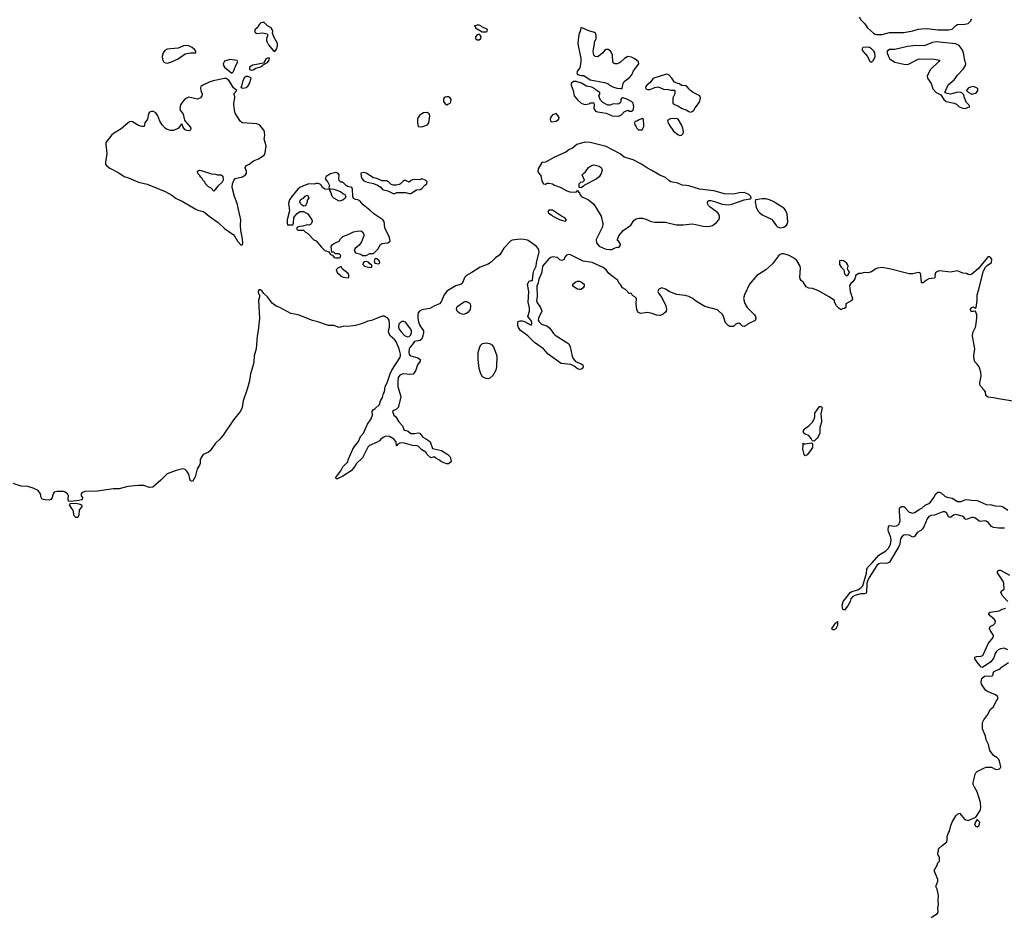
# Model space of a CAD drawing. Header units: inches. Extents: x 2380427 to 2580949, y 385907 to 546039.
# Tile 87 of 121: x 2522563 to 2533552, y 454668 to 464681. Entities that reach past the tile are written whole.
import ezdxf

# ---------------------------------------------------------------- set-up
doc = ezdxf.new("R2010")
doc.units = ezdxf.units.IN
doc.header["$MEASUREMENT"] = 0
for name, color, linetype in [('C5425', 7, 'Continuous'), ('C5426', 7, 'Continuous'), ('C5435', 7, 'Continuous'), ('C5436', 7, 'Continuous')]:
    doc.layers.add(name, color=color, linetype=linetype)

msp = doc.modelspace()

# ---------------------------------------------------------------- linework, layer by layer
at = {"layer": 'C5425', "color": 5, "elevation": 20}
for points in [[(2524796, 460000), (2524750, 459957), (2524687, 459873), (2524670, 459858), (2524612, 459830), (2524596, 459810), (2524584, 459790), (2524578, 459770), (2524577, 459730), (2524570, 459710), (2524545, 459670), (2524520, 459580), (2524490, 459530), (2524470, 459536), (2524460, 459560), (2524451, 459610), (2524430, 459645), (2524410, 459663), (2524390, 459669), (2524370, 459667), (2524310, 459651), (2524210, 459614), (2524137, 459543), (2524050, 459467), (2524010, 459463), (2523950, 459484), (2523890, 459486), (2523770, 459472), (2523672, 459448), (2523610, 459447), (2523430, 459421), (2523290, 459416), (2523270, 459410), (2523250, 459390), (2523250, 459370), (2523262, 459350), (2523261, 459330), (2523255, 459325), (2523223, 459317), (2523130, 459308), (2523108, 459310), (2523104, 459344), (2523108, 459370), (2523096, 459390), (2523071, 459411), (2523050, 459418), (2522981, 459419), (2522949, 459411), (2522935, 459390), (2522924, 459350), (2522911, 459329), (2522890, 459321), (2522850, 459324), (2522827, 459327), (2522810, 459337), (2522803, 459350), (2522796, 459390), (2522770, 459429), (2522714, 459454), (2522652, 459472), (2522578, 459478), (2522490, 459508)], [(2526594, 460000), (2526577, 459983), (2526552, 459968), (2526468, 459932), (2526448, 459912), (2526388, 459792), (2526323, 459730), (2526303, 459697), (2526263, 459650), (2526171, 459590), (2526110, 459559), (2526100, 459560), (2526089, 459570), (2526147, 459650), (2526168, 459692), (2526224, 459750), (2526229, 459770), (2526282, 459890), (2526300, 459920), (2526346, 459974), (2526355, 460000)], [(2527102, 460000), (2527126, 459986), (2527143, 459970), (2527170, 459898), (2527270, 459877), (2527342, 459830), (2527362, 459810), (2527370, 459794), (2527378, 459750), (2527350, 459725), (2527325, 459725), (2527270, 459749), (2527249, 459769), (2527206, 459790), (2527190, 459806), (2527150, 459795), (2527110, 459829), (2527097, 459857), (2527050, 459882), (2527010, 459922), (2526990, 459929), (2526946, 459930), (2526841, 459959), (2526804, 459956), (2526778, 459942), (2526774, 459930), (2526768, 459928), (2526766, 459970), (2526738, 460000)]]:
    msp.add_lwpolyline(points, dxfattribs=at)
msp.add_lwpolyline([(2523190, 459126), (2523170, 459148), (2523158, 459210), (2523140, 459230), (2523117, 459270), (2523130, 459283), (2523190, 459286), (2523222, 459282), (2523251, 459270), (2523255, 459250), (2523228, 459210), (2523223, 459157), (2523210, 459126)], close=True, dxfattribs=at)
at = {"layer": 'C5426', "color": 5, "elevation": 20}
for points in [[(2525270, 464651), (2525255, 464645), (2525239, 464630), (2525210, 464586), (2525191, 464570), (2525184, 464550), (2525196, 464536), (2525210, 464528), (2525274, 464534), (2525325, 464525), (2525331, 464510), (2525319, 464470), (2525318, 464450), (2525325, 464430), (2525340, 464400), (2525390, 464336), (2525410, 464326), (2525430, 464351), (2525441, 464390), (2525440, 464410), (2525433, 464430), (2525399, 464490), (2525386, 464530), (2525387, 464550), (2525381, 464570), (2525370, 464589), (2525330, 464614), (2525290, 464648)], [(2527670, 464621), (2527634, 464610), (2527645, 464605), (2527651, 464590), (2527726, 464546), (2527770, 464546), (2527782, 464550), (2527785, 464570), (2527721, 464601), (2527710, 464611), (2527690, 464621)], [(2528838, 464590), (2528825, 464590), (2528819, 464550), (2528808, 464530), (2528798, 464490), (2528793, 464410), (2528826, 464250), (2528826, 464210), (2528816, 464144), (2528787, 464110), (2528781, 464090), (2528787, 464070), (2528830, 464059), (2528860, 464060), (2528931, 464010), (2529090, 463982), (2529130, 463965), (2529145, 463950), (2529190, 463927), (2529230, 463916), (2529270, 463912), (2529286, 463914), (2529298, 463970), (2529308, 463990), (2529370, 464038), (2529394, 464066), (2529415, 464110), (2529473, 464187), (2529469, 464210), (2529430, 464244), (2529390, 464264), (2529350, 464269), (2529312, 464250), (2529270, 464208), (2529250, 464195), (2529230, 464189), (2529210, 464189), (2529195, 464195), (2529184, 464210), (2529178, 464290), (2529158, 464330), (2529130, 464348), (2529110, 464348), (2529090, 464338), (2529072, 464310), (2529030, 464278), (2529010, 464268), (2528986, 464270), (2528970, 464286), (2528962, 464330), (2528979, 464410), (2528979, 464430), (2528995, 464470), (2528995, 464505), (2528988, 464530), (2528979, 464539), (2528915, 464555)], [(2527690, 464519), (2527668, 464512), (2527651, 464490), (2527651, 464470), (2527670, 464455), (2527690, 464455), (2527709, 464470), (2527713, 464490), (2527702, 464510)], [(2524430, 464394), (2524391, 464390), (2524330, 464365), (2524210, 464351), (2524184, 464336), (2524164, 464310), (2524153, 464270), (2524156, 464236), (2524170, 464209), (2524190, 464198), (2524210, 464196), (2524250, 464209), (2524330, 464244), (2524410, 464302), (2524471, 464311), (2524527, 464313), (2524529, 464330), (2524514, 464350), (2524489, 464370), (2524450, 464390)], [(2524910, 464237), (2524850, 464217), (2524835, 464190), (2524837, 464170), (2524848, 464150), (2524930, 464086), (2524950, 464102), (2524970, 464162), (2524998, 464210), (2524990, 464226)], [(2525336, 464256), (2525321, 464250), (2525310, 464241), (2525283, 464197), (2525165, 464175), (2525127, 464153), (2525127, 464127), (2525150, 464118), (2525170, 464121), (2525199, 464141), (2525250, 464155), (2525270, 464165), (2525281, 464179), (2525330, 464204), (2525346, 464230), (2525352, 464252)], [(2524850, 464024), (2524722, 463998), (2524676, 463984), (2524608, 463952), (2524586, 463934), (2524580, 463920), (2524583, 463890), (2524600, 463850), (2524596, 463830), (2524580, 463810), (2524546, 463794), (2524450, 463816), (2524410, 463798), (2524383, 463770), (2524359, 463730), (2524350, 463690), (2524353, 463670), (2524387, 463627), (2524401, 463561), (2524408, 463548), (2524462, 463490), (2524473, 463470), (2524470, 463449), (2524450, 463441), (2524430, 463444), (2524410, 463453), (2524393, 463470), (2524382, 463490), (2524379, 463510), (2524370, 463519), (2524336, 463470), (2524305, 463455), (2524274, 463446), (2524250, 463445), (2524210, 463456), (2524187, 463470), (2524152, 463510), (2524126, 463550), (2524106, 463610), (2524082, 463642), (2524056, 463656), (2524030, 463658), (2524010, 463650), (2523999, 463630), (2523990, 463570), (2523959, 463530), (2523952, 463488), (2523931, 463489), (2523890, 463502), (2523820, 463540), (2523810, 463544), (2523790, 463540), (2523770, 463528), (2523697, 463463), (2523610, 463412), (2523590, 463395), (2523526, 463310), (2523523, 463290), (2523535, 463190), (2523519, 463090), (2523522, 463070), (2523534, 463050), (2523570, 463024), (2523670, 462974), (2523730, 462931), (2523778, 462918), (2523890, 462869), (2523986, 462846), (2524186, 462766), (2524262, 462722), (2524310, 462686), (2524376, 462656), (2524522, 462570), (2524550, 462557), (2524610, 462541), (2524631, 462531), (2524678, 462490), (2524778, 462418), (2524850, 462352), (2524945, 462285), (2524964, 462264), (2524992, 462210), (2525030, 462168), (2525049, 462171), (2525054, 462190), (2525050, 462238), (2525031, 462330), (2525028, 462390), (2525031, 462450), (2524991, 462630), (2524960, 462710), (2524935, 462810), (2524939, 462850), (2524953, 462887), (2524969, 462911), (2525050, 462928), (2525084, 462950), (2525094, 462970), (2525094, 462990), (2525081, 463030), (2525088, 463052), (2525125, 463070), (2525174, 463106), (2525230, 463128), (2525290, 463170), (2525304, 463196), (2525313, 463273), (2525292, 463350), (2525300, 463390), (2525295, 463430), (2525286, 463450), (2525243, 463503), (2525230, 463513), (2525210, 463518), (2525049, 463530), (2525027, 463547), (2524972, 463630), (2524964, 463650), (2524952, 463730), (2524952, 463750), (2524965, 463810), (2524964, 463824), (2524959, 463839), (2524949, 463850), (2524986, 463890), (2524950, 463922), (2524899, 463999), (2524879, 464019), (2524870, 464024)], [(2525110, 464049), (2525090, 464049), (2525068, 464032), (2525050, 463988), (2525039, 463941), (2525032, 463930), (2525041, 463921), (2525057, 463917), (2525090, 463925), (2525110, 463941), (2525129, 463970), (2525148, 464028), (2525138, 464038)], [(2528772, 463992), (2528743, 463990), (2528716, 463970), (2528717, 463950), (2528739, 463890), (2528751, 463830), (2528790, 463786), (2528830, 463751), (2528870, 463736), (2528918, 463742), (2528930, 463754), (2528970, 463752), (2528974, 463730), (2528972, 463690), (2528990, 463662), (2529010, 463652), (2529110, 463638), (2529174, 463610), (2529250, 463605), (2529280, 463620), (2529310, 463652), (2529350, 463672), (2529370, 463662), (2529390, 463662), (2529408, 463672), (2529419, 463710), (2529409, 463750), (2529390, 463769), (2529330, 463799), (2529290, 463809), (2529278, 463802), (2529271, 463790), (2529271, 463770), (2529265, 463755), (2529250, 463742), (2529230, 463738), (2529190, 463742), (2529150, 463728), (2529128, 463728), (2529070, 463758), (2529045, 463785), (2529028, 463830), (2529038, 463850), (2529038, 463870), (2528995, 463895), (2528981, 463910), (2528950, 463929), (2528890, 463941), (2528832, 463972)], [(2527350, 463822), (2527330, 463822), (2527310, 463815), (2527302, 463810), (2527292, 463790), (2527292, 463770), (2527310, 463742), (2527330, 463732), (2527350, 463742), (2527366, 463750), (2527376, 463764), (2527378, 463790), (2527368, 463810)], [(2527110, 463645), (2527070, 463641), (2527050, 463632), (2527026, 463614), (2527010, 463590), (2527004, 463570), (2527003, 463530), (2527011, 463491), (2527050, 463485), (2527113, 463507), (2527129, 463530), (2527141, 463610), (2527132, 463632)], [(2528550, 463633), (2528530, 463629), (2528510, 463618), (2528490, 463593), (2528483, 463570), (2528488, 463548), (2528502, 463542), (2528550, 463548), (2528581, 463570), (2528583, 463590), (2528573, 463610)], [(2529510, 463578), (2529470, 463562), (2529450, 463548), (2529430, 463546), (2529426, 463530), (2529427, 463507), (2529445, 463485), (2529452, 463470), (2529470, 463452), (2529510, 463454), (2529528, 463490), (2529529, 463510), (2529527, 463567)], [(2529890, 463579), (2529870, 463575), (2529830, 463578), (2529798, 463562), (2529794, 463550), (2529812, 463510), (2529859, 463439), (2529910, 463401), (2529930, 463391), (2529950, 463392), (2529969, 463411), (2529973, 463430), (2529965, 463470), (2529950, 463508), (2529913, 463573)], [(2524730, 462768), (2524700, 462800), (2524670, 462818), (2524638, 462850), (2524628, 462868), (2524610, 462886), (2524595, 462915), (2524583, 462923), (2524568, 462948), (2524550, 462966), (2524547, 462993), (2524570, 463002), (2524590, 462998), (2524702, 462962), (2524750, 462958), (2524772, 462952), (2524810, 462951), (2524830, 462934), (2524832, 462892), (2524822, 462870), (2524775, 462825)], [(2528830, 462806), (2528808, 462808), (2528808, 462850), (2528826, 462870), (2528847, 462873), (2528866, 462890), (2528842, 462950), (2528858, 462970), (2528877, 462983), (2528910, 463031), (2528946, 463054), (2528970, 463061), (2529030, 463046), (2529053, 463033), (2529065, 463010), (2529061, 462990), (2529054, 462966), (2529031, 462929), (2528997, 462903), (2528865, 462835), (2528857, 462823)], [(2526090, 462976), (2526030, 462961), (2525985, 462930), (2525972, 462910), (2525982, 462890), (2526002, 462870), (2526022, 462830), (2526014, 462810), (2526018, 462798), (2526033, 462793), (2526070, 462792), (2526145, 462765), (2526170, 462742), (2526192, 462732), (2526202, 462710), (2526194, 462690), (2526171, 462669), (2526130, 462658), (2526068, 462690), (2526049, 462710), (2526036, 462756), (2526026, 462774), (2526026, 462786), (2525968, 462790), (2525942, 462810), (2525922, 462842), (2525895, 462855), (2525870, 462855), (2525848, 462848), (2525789, 462849), (2525730, 462829), (2525690, 462809), (2525667, 462790), (2525599, 462710), (2525575, 462670), (2525562, 462630), (2525575, 462550), (2525548, 462450), (2525547, 462410), (2525553, 462393), (2525610, 462394), (2525618, 462410), (2525624, 462470), (2525632, 462488), (2525660, 462520), (2525690, 462540), (2525730, 462541), (2525777, 462517), (2525823, 462450), (2525827, 462430), (2525816, 462404), (2525810, 462395), (2525790, 462388), (2525770, 462394), (2525724, 462376), (2525690, 462375), (2525674, 462370), (2525658, 462362), (2525654, 462350), (2525658, 462338), (2525670, 462334), (2525730, 462334), (2525754, 462310), (2525777, 462297), (2525847, 462227), (2525873, 462213), (2525927, 462147), (2525967, 462107), (2526012, 462092), (2526030, 462062), (2526053, 462053), (2526074, 462030), (2526090, 462025), (2526130, 462025), (2526138, 462030), (2526148, 462050), (2526130, 462068), (2526088, 462068), (2526070, 462086), (2526047, 462087), (2526038, 462150), (2526049, 462170), (2526070, 462185), (2526128, 462210), (2526143, 462237), (2526170, 462261), (2526230, 462283), (2526290, 462313), (2526330, 462323), (2526370, 462324), (2526390, 462315), (2526402, 462290), (2526402, 462270), (2526378, 462202), (2526350, 462166), (2526307, 462130), (2526296, 462110), (2526298, 462098), (2526310, 462082), (2526370, 462066), (2526390, 462052), (2526430, 462051), (2526470, 462071), (2526510, 462074), (2526559, 462121), (2526590, 462172), (2526600, 462180), (2526610, 462185), (2526670, 462192), (2526698, 462210), (2526689, 462250), (2526638, 462358), (2526630, 462430), (2526614, 462450), (2526514, 462514), (2526470, 462558), (2526397, 462617), (2526359, 462659), (2526338, 462670), (2526310, 462674), (2526290, 462688), (2526282, 462710), (2526279, 462790), (2526270, 462808), (2526220, 462820), (2526210, 462826), (2526170, 462868), (2526148, 462870), (2526130, 462888), (2526125, 462905), (2526129, 462950), (2526115, 462970)], [(2526404, 462976), (2526372, 462968), (2526374, 462930), (2526382, 462910), (2526405, 462885), (2526442, 462870), (2526510, 462854), (2526555, 462835), (2526594, 462814), (2526610, 462792), (2526624, 462784), (2526671, 462771), (2526730, 462742), (2526750, 462742), (2526772, 462752), (2526850, 462755), (2526870, 462755), (2526910, 462741), (2526930, 462743), (2526990, 462784), (2527032, 462788), (2527050, 462798), (2527084, 462836), (2527108, 462850), (2527112, 462872), (2527092, 462892), (2527050, 462904), (2527030, 462895), (2526970, 462899), (2526946, 462894), (2526931, 462889), (2526910, 462868), (2526870, 462888), (2526850, 462888), (2526812, 462850), (2526798, 462842), (2526765, 462835), (2526735, 462835), (2526710, 462842), (2526682, 462870), (2526662, 462882), (2526610, 462885), (2526550, 462909), (2526510, 462917), (2526428, 462970)], [(2525730, 462601), (2525710, 462614), (2525697, 462630), (2525689, 462650), (2525697, 462670), (2525710, 462683), (2525729, 462691), (2525750, 462714), (2525770, 462722), (2525782, 462710), (2525791, 462689), (2525772, 462668), (2525771, 462650), (2525761, 462619), (2525750, 462604)], [(2528470, 462558), (2528462, 462550), (2528462, 462530), (2528482, 462510), (2528501, 462501), (2528512, 462490), (2528594, 462450), (2528650, 462434), (2528666, 462450), (2528646, 462470), (2528609, 462489), (2528510, 462555)], [(2526530, 462018), (2526518, 461990), (2526525, 461965), (2526570, 461958), (2526582, 461970), (2526575, 461990), (2526550, 462015)], [(2526150, 461926), (2526114, 461910), (2526094, 461890), (2526110, 461854), (2526130, 461842), (2526144, 461824), (2526174, 461810), (2526230, 461802), (2526238, 461810), (2526238, 461830), (2526228, 461850), (2526194, 461874), (2526163, 461903)], [(2526430, 461984), (2526410, 461979), (2526398, 461970), (2526392, 461950), (2526410, 461932), (2526470, 461918), (2526490, 461922), (2526495, 461930), (2526490, 461946), (2526470, 461958), (2526455, 461975)], [(2528810, 461670), (2528790, 461674), (2528737, 461710), (2528736, 461730), (2528770, 461758), (2528790, 461764), (2528810, 461763), (2528833, 461753), (2528862, 461730), (2528863, 461710), (2528851, 461690), (2528830, 461672)], [(2527510, 461394), (2527470, 461406), (2527446, 461430), (2527438, 461450), (2527440, 461470), (2527453, 461487), (2527517, 461530), (2527530, 461536), (2527550, 461538), (2527581, 461521), (2527590, 461510), (2527595, 461490), (2527590, 461447), (2527570, 461418), (2527550, 461404)], [(2526850, 461315), (2526830, 461313), (2526810, 461300), (2526796, 461284), (2526791, 461250), (2526798, 461230), (2526819, 461199), (2526859, 461159), (2526890, 461144), (2526910, 461147), (2526930, 461166), (2526937, 461190), (2526936, 461210), (2526929, 461230), (2526870, 461305)], [(2527790, 460675), (2527770, 460679), (2527750, 460684), (2527730, 460696), (2527708, 460730), (2527691, 460790), (2527680, 460890), (2527680, 460970), (2527697, 461030), (2527708, 461050), (2527730, 461067), (2527750, 461073), (2527770, 461075), (2527805, 461070), (2527834, 461054), (2527852, 461030), (2527887, 460930), (2527885, 460810), (2527878, 460770), (2527844, 460710), (2527810, 460681)]]:
    msp.add_lwpolyline(points, close=True, dxfattribs=at)
for points in [[(2530000, 463942), (2529990, 463945), (2529948, 463948), (2529927, 463967), (2529908, 463968), (2529870, 463986), (2529842, 464030), (2529810, 464064), (2529790, 464073), (2529770, 464069), (2529642, 464030), (2529630, 464022), (2529598, 463982), (2529565, 463955), (2529548, 463932), (2529551, 463911), (2529570, 463901), (2529597, 463903), (2529650, 463926), (2529690, 463931), (2529750, 463907), (2529804, 463904), (2529830, 463894), (2529870, 463894), (2529874, 463890), (2529873, 463853), (2529851, 463810), (2529851, 463750), (2529870, 463736), (2529910, 463721), (2529956, 463690), (2529996, 463676), (2530000, 463674)], [(2530000, 462832), (2529956, 462836), (2529910, 462856), (2529830, 462873), (2529810, 462883), (2529770, 462922), (2529708, 462948), (2529620, 463000), (2529570, 463024), (2529504, 463070), (2529410, 463118), (2529310, 463147), (2529263, 463183), (2529110, 463268), (2528930, 463312), (2528870, 463314), (2528782, 463290), (2528731, 463249), (2528690, 463229), (2528658, 463202), (2528530, 463147), (2528430, 463093), (2528390, 463089), (2528350, 463019), (2528344, 462984), (2528378, 462938), (2528390, 462885), (2528410, 462851), (2528430, 462847), (2528450, 462856), (2528470, 462858), (2528510, 462851), (2528530, 462836), (2528594, 462814), (2528670, 462771), (2528702, 462762), (2528750, 462758), (2528778, 462762), (2528790, 462774), (2528798, 462758), (2528810, 462754), (2528814, 462730), (2528834, 462710), (2528910, 462671), (2528970, 462625), (2529051, 462490), (2529071, 462409), (2529067, 462370), (2528996, 462230), (2529001, 462190), (2529030, 462153), (2529070, 462135), (2529110, 462123), (2529150, 462117), (2529170, 462118), (2529190, 462127), (2529230, 462145), (2529250, 462141), (2529259, 462150), (2529270, 462165), (2529270, 462178), (2529250, 462208), (2529236, 462216), (2529234, 462230), (2529250, 462270), (2529299, 462330), (2529384, 462390), (2529418, 462442), (2529442, 462458), (2529474, 462466), (2529514, 462466), (2529550, 462457), (2529610, 462431), (2529650, 462423), (2529770, 462421), (2529890, 462394), (2529967, 462393), (2530000, 462396)], [(2530000, 461601), (2529990, 461604), (2529895, 461615), (2529810, 461649), (2529770, 461675), (2529730, 461688), (2529694, 461670), (2529685, 461650), (2529692, 461630), (2529730, 461582), (2529776, 461490), (2529781, 461450), (2529778, 461430), (2529770, 461418), (2529745, 461395), (2529710, 461382), (2529670, 461384), (2529622, 461402), (2529570, 461413), (2529490, 461404), (2529470, 461414), (2529457, 461430), (2529449, 461449), (2529445, 461510), (2529448, 461570), (2529430, 461588), (2529403, 461603), (2529390, 461626), (2529367, 461627), (2529326, 461670), (2529289, 461689), (2529270, 461726), (2529250, 461746), (2529238, 461770), (2529218, 461790), (2529170, 461822), (2529138, 461850), (2529109, 461890), (2529076, 461916), (2528952, 461972), (2528850, 461989), (2528710, 462059), (2528690, 462061), (2528664, 462056), (2528647, 462033), (2528636, 462004), (2528610, 461995), (2528590, 462002), (2528567, 462027), (2528510, 462037), (2528490, 462030), (2528470, 462012), (2528398, 461930), (2528389, 461870), (2528370, 461815), (2528356, 461790), (2528350, 461746), (2528335, 461710), (2528337, 461590), (2528330, 461550), (2528335, 461530), (2528375, 461470), (2528391, 461430), (2528353, 461350), (2528350, 461330), (2528359, 461310), (2528386, 461286), (2528445, 461265), (2528481, 461241), (2528520, 461180), (2528540, 461160), (2528670, 461081), (2528690, 461065), (2528705, 461030), (2528728, 460928), (2528741, 460901), (2528767, 460867), (2528830, 460842), (2528847, 460830), (2528851, 460810), (2528843, 460790), (2528830, 460782), (2528810, 460780), (2528790, 460787), (2528750, 460815), (2528713, 460833), (2528605, 460845), (2528461, 460950), (2528410, 461010), (2528310, 461080), (2528236, 461156), (2528154, 461214), (2528130, 461246), (2528122, 461270), (2528121, 461299), (2528127, 461313), (2528150, 461323), (2528170, 461323), (2528196, 461316), (2528270, 461272), (2528279, 461290), (2528279, 461310), (2528269, 461330), (2528234, 461370), (2528252, 461430), (2528252, 461468), (2528237, 461530), (2528245, 461645), (2528230, 461730), (2528250, 461763), (2528273, 461773), (2528287, 461773), (2528292, 461850), (2528301, 461879), (2528329, 461930), (2528330, 461970), (2528359, 462090), (2528358, 462110), (2528348, 462130), (2528330, 462150), (2528262, 462202), (2528230, 462220), (2528190, 462229), (2528149, 462231), (2528058, 462222), (2528045, 462215), (2527967, 462133), (2527922, 462058), (2527874, 462026), (2527830, 461981), (2527790, 461955), (2527701, 461919), (2527610, 461860), (2527551, 461829), (2527532, 461808), (2527502, 461738), (2527490, 461729), (2527430, 461711), (2527329, 461651), (2527299, 461610), (2527268, 461532), (2527248, 461512), (2527193, 461490), (2527139, 461461), (2527050, 461446), (2527024, 461430), (2527012, 461410), (2527008, 461392), (2527007, 461350), (2527013, 461310), (2527029, 461269), (2527068, 461210), (2527070, 461190), (2527060, 461140), (2527046, 461114), (2527030, 461101), (2526968, 461090), (2526945, 461055), (2526917, 461023), (2526910, 461008), (2526906, 460970), (2526909, 460949), (2526918, 460938), (2526930, 460931), (2527008, 460908), (2527031, 460890), (2527031, 460870), (2527003, 460830), (2526984, 460770), (2526959, 460730), (2526950, 460725), (2526918, 460722), (2526851, 460731), (2526830, 460728), (2526805, 460715), (2526788, 460690), (2526782, 460650), (2526782, 460590), (2526813, 460490), (2526815, 460470), (2526787, 460353), (2526770, 460335), (2526738, 460322), (2526725, 460310), (2526739, 460270), (2526762, 460250), (2526795, 460195), (2526834, 460150), (2526851, 460111), (2526861, 460101), (2526898, 460090), (2526930, 460066), (2526943, 460063), (2526970, 460063), (2527010, 460073), (2527028, 460068), (2527063, 460023), (2527102, 460000)], [(2526355, 460000), (2526367, 460033), (2526399, 460070), (2526444, 460170), (2526484, 460230), (2526502, 460270), (2526498, 460310), (2526508, 460330), (2526530, 460342), (2526578, 460390), (2526589, 460430), (2526612, 460468), (2526623, 460510), (2526635, 460530), (2526643, 460590), (2526664, 460630), (2526696, 460730), (2526715, 460770), (2526807, 460910), (2526814, 460930), (2526814, 460950), (2526797, 461010), (2526766, 461086), (2526749, 461109), (2526702, 461150), (2526684, 461184), (2526680, 461210), (2526690, 461250), (2526692, 461288), (2526685, 461330), (2526671, 461351), (2526650, 461364), (2526630, 461372), (2526610, 461372), (2526563, 461357), (2526490, 461324), (2526450, 461317), (2526389, 461291), (2526310, 461268), (2526250, 461262), (2526170, 461260), (2526130, 461246), (2526070, 461270), (2526010, 461271), (2525889, 461310), (2525830, 461324), (2525670, 461389), (2525590, 461403), (2525465, 461470), (2525425, 461485), (2525380, 461520), (2525330, 461589), (2525286, 461626), (2525270, 461652), (2525250, 461669), (2525233, 461667), (2525226, 461650), (2525230, 461624), (2525238, 461610), (2525238, 461590), (2525228, 461550), (2525238, 461350), (2525225, 461215), (2525212, 461150), (2525201, 461010), (2525179, 460930), (2525175, 460865), (2525165, 460815), (2525138, 460730), (2525126, 460654), (2525101, 460559), (2525058, 460430), (2525045, 460355), (2525027, 460313), (2524950, 460217), (2524835, 460045), (2524798, 460002), (2524796, 460000)], [(2526738, 460000), (2526729, 460009), (2526692, 460032), (2526650, 460036), (2526618, 460022), (2526594, 460000)]]:
    msp.add_lwpolyline(points, dxfattribs=at)
at = {"layer": 'C5435', "color": 5, "elevation": 20}
for points in [[(2531330, 459817), (2531319, 459830), (2531304, 459890), (2531309, 459930), (2531308, 459948), (2531302, 459958), (2531311, 459951), (2531331, 459951), (2531399, 459959), (2531411, 459951), (2531411, 459910), (2531390, 459874), (2531350, 459825)], [(2531635, 457875), (2531627, 457890), (2531670, 457951), (2531685, 457955), (2531690, 457971), (2531690, 457924), (2531670, 457884), (2531650, 457875)], [(2533250, 455758), (2533245, 455755), (2533221, 455710), (2533230, 455685), (2533250, 455676), (2533270, 455692), (2533279, 455730)]]:
    msp.add_lwpolyline(points, close=True, dxfattribs=at)
for points in [[(2531451, 460000), (2531430, 459981), (2531410, 459982), (2531406, 459986), (2531400, 460000)], [(2533553, 459010), (2533490, 459009), (2533430, 459016), (2533410, 459029), (2533377, 459070), (2533350, 459088), (2533330, 459091), (2533290, 459083), (2533270, 459085), (2533230, 459119), (2533210, 459128), (2533190, 459127), (2533125, 459105), (2533111, 459111), (2533099, 459130), (2533082, 459142), (2533010, 459160), (2532985, 459155), (2532950, 459126), (2532930, 459135), (2532910, 459176), (2532890, 459192), (2532865, 459190), (2532773, 459153), (2532731, 459149), (2532710, 459139), (2532690, 459113), (2532655, 459025), (2532640, 459000), (2532619, 458981), (2532580, 458960), (2532550, 458917), (2532530, 458909), (2532489, 458930), (2532450, 458936), (2532430, 458930), (2532407, 458913), (2532393, 458890), (2532385, 458830), (2532376, 458804), (2532271, 458629), (2532250, 458617), (2532230, 458614), (2532170, 458619), (2532150, 458610), (2532129, 458591), (2532042, 458458), (2532024, 458416), (2532018, 458390), (2532014, 458290), (2532010, 458283), (2531990, 458276), (2531950, 458278), (2531884, 458256), (2531858, 458242), (2531841, 458219), (2531832, 458190), (2531810, 458150), (2531770, 458095), (2531750, 458102), (2531743, 458150), (2531752, 458190), (2531815, 458265), (2531830, 458290), (2531850, 458303), (2531919, 458321), (2531955, 458345), (2531973, 458367), (2532014, 458506), (2532019, 458550), (2532027, 458570), (2532042, 458590), (2532077, 458623), (2532150, 458707), (2532230, 458757), (2532263, 458790), (2532282, 458830), (2532291, 458870), (2532286, 458906), (2532260, 458970), (2532256, 458990), (2532258, 459022), (2532270, 459038), (2532330, 459030), (2532350, 459033), (2532374, 459050), (2532389, 459090), (2532382, 459190), (2532384, 459230), (2532390, 459240), (2532405, 459250), (2532431, 459250), (2532490, 459189), (2532530, 459177), (2532550, 459183), (2532602, 459218), (2532630, 459230), (2532670, 459266), (2532710, 459284), (2532730, 459300), (2532765, 459350), (2532788, 459392), (2532810, 459410), (2532830, 459409), (2532850, 459398), (2532887, 459367), (2532910, 459355), (2532970, 459342), (2533030, 459308), (2533070, 459305), (2533110, 459325), (2533130, 459329), (2533190, 459320), (2533250, 459319), (2533350, 459271), (2533410, 459269), (2533450, 459259), (2533516, 459256), (2533543, 459243), (2533590, 459210)], [(2533590, 458190), (2533536, 458250), (2533512, 458290), (2533519, 458310), (2533549, 458330), (2533548, 458390), (2533542, 458410), (2533477, 458510), (2533478, 458530), (2533490, 458542), (2533510, 458541), (2533610, 458485)], [(2533590, 457651), (2533550, 457671), (2533510, 457664), (2533483, 457650), (2533463, 457630), (2533449, 457610), (2533436, 457564), (2533401, 457519), (2533310, 457453), (2533290, 457458), (2533285, 457470), (2533259, 457499), (2533225, 457550), (2533224, 457570), (2533242, 457578), (2533290, 457580), (2533311, 457589), (2533375, 457725), (2533426, 457790), (2533430, 457810), (2533422, 457830), (2533394, 457870), (2533387, 457890), (2533396, 457910), (2533431, 457930), (2533450, 457949), (2533453, 457970), (2533443, 457990), (2533394, 458030), (2533378, 458050), (2533381, 458059), (2533395, 458070), (2533495, 458085), (2533530, 458105), (2533570, 458116)], [(2532737, 454663), (2532746, 454674), (2532808, 454710), (2532815, 454730), (2532809, 454770), (2532817, 454810), (2532813, 454850), (2532817, 454910), (2532802, 454982), (2532789, 455010), (2532809, 455070), (2532809, 455090), (2532769, 455190), (2532802, 455250), (2532810, 455274), (2532827, 455293), (2532828, 455330), (2532809, 455371), (2532809, 455390), (2532818, 455410), (2532818, 455430), (2532858, 455470), (2532889, 455491), (2532909, 455511), (2532914, 455530), (2532915, 455570), (2532929, 455610), (2532942, 455630), (2532954, 455690), (2532969, 455730), (2533010, 455798), (2533030, 455818), (2533051, 455831), (2533110, 455759), (2533150, 455747), (2533235, 455785), (2533281, 455859), (2533290, 455890), (2533285, 455950), (2533249, 456069), (2533219, 456119), (2533206, 456150), (2533205, 456170), (2533230, 456276), (2533250, 456295), (2533330, 456336), (2533350, 456341), (2533410, 456341), (2533450, 456322), (2533470, 456318), (2533497, 456323), (2533505, 456330), (2533512, 456348), (2533500, 456410), (2533490, 456429), (2533470, 456449), (2533430, 456474), (2533389, 456529), (2533375, 456595), (2533349, 456649), (2533341, 456690), (2533310, 456770), (2533307, 456790), (2533310, 456842), (2533322, 456870), (2533370, 456930), (2533396, 456984), (2533430, 457015), (2533461, 457079), (2533483, 457110), (2533476, 457130), (2533453, 457150), (2533366, 457186), (2533343, 457203), (2533297, 457270), (2533294, 457294), (2533303, 457330), (2533330, 457356), (2533350, 457361), (2533390, 457358), (2533418, 457362), (2533427, 457373), (2533428, 457390), (2533438, 457410), (2533494, 457434), (2533506, 457434), (2533508, 457450), (2533598, 457510)]]:
    msp.add_lwpolyline(points, dxfattribs=at)
at = {"layer": 'C5436', "color": 5, "elevation": 20}
for points in [[(2531934, 464710), (2531950, 464680), (2531995, 464635), (2532027, 464590), (2532092, 464532), (2532110, 464521), (2532130, 464516), (2532190, 464517), (2532270, 464539), (2532430, 464540), (2532530, 464556), (2532590, 464575), (2532630, 464580), (2532690, 464581), (2532810, 464567), (2532931, 464569), (2532970, 464577), (2533010, 464615), (2533030, 464628), (2533111, 464631), (2533150, 464639), (2533176, 464664), (2533190, 464690)], [(2530000, 463674), (2530030, 463657), (2530050, 463650), (2530070, 463656), (2530086, 463670), (2530102, 463698), (2530150, 463761), (2530163, 463810), (2530153, 463833), (2530078, 463870), (2530048, 463890), (2530030, 463908), (2530010, 463939), (2530000, 463942)], [(2530000, 462396), (2530070, 462402), (2530110, 462398), (2530190, 462379), (2530230, 462375), (2530270, 462378), (2530294, 462386), (2530340, 462420), (2530366, 462450), (2530373, 462470), (2530373, 462490), (2530365, 462510), (2530350, 462530), (2530269, 462590), (2530249, 462610), (2530238, 462630), (2530242, 462658), (2530256, 462664), (2530276, 462664), (2530330, 462651), (2530403, 462623), (2530470, 462615), (2530510, 462622), (2530649, 462671), (2530717, 462683), (2530728, 462690), (2530722, 462710), (2530702, 462730), (2530650, 462752), (2530594, 462750), (2530530, 462735), (2530430, 462740), (2530310, 462771), (2530150, 462792), (2530030, 462829), (2530000, 462832)], [(2533647, 460427), (2533486, 460450), (2533430, 460464), (2533370, 460469), (2533346, 460490), (2533342, 460530), (2533329, 460550), (2533290, 460590), (2533280, 460610), (2533278, 460630), (2533294, 460706), (2533290, 460748), (2533270, 460810), (2533250, 460840), (2533225, 460865), (2533214, 460890), (2533212, 460930), (2533222, 461010), (2533196, 461150), (2533199, 461190), (2533230, 461250), (2533234, 461266), (2533245, 461350), (2533245, 461390), (2533230, 461429), (2533210, 461424), (2533185, 461425), (2533178, 461430), (2533175, 461450), (2533189, 461470), (2533210, 461478), (2533230, 461462), (2533238, 461470), (2533249, 461550), (2533249, 461611), (2533269, 461670), (2533286, 461750), (2533321, 461879), (2533341, 461919), (2533361, 461939), (2533409, 461971), (2533413, 462010), (2533397, 462030), (2533390, 462035), (2533370, 462036), (2533363, 462030), (2533259, 461901), (2533190, 461842), (2533170, 461835), (2533150, 461839), (2533129, 461849), (2533090, 461855), (2533030, 461879), (2532950, 461865), (2532830, 461880), (2532807, 461873), (2532784, 461856), (2532777, 461830), (2532782, 461810), (2532770, 461796), (2532709, 461791), (2532683, 461777), (2532646, 461746), (2532630, 461744), (2532628, 461748), (2532622, 461830), (2532616, 461850), (2532610, 461857), (2532590, 461861), (2532530, 461847), (2532490, 461846), (2532270, 461903), (2532184, 461916), (2532138, 461910), (2532110, 461897), (2532070, 461869), (2532030, 461859), (2531990, 461862), (2531950, 461849), (2531930, 461849), (2531892, 461828), (2531892, 461812), (2531885, 461790), (2531862, 461758), (2531840, 461740), (2531825, 461715), (2531831, 461650), (2531856, 461570), (2531851, 461550), (2531782, 461510), (2531782, 461470), (2531770, 461458), (2531744, 461456), (2531730, 461446), (2531710, 461458), (2531678, 461490), (2531658, 461530), (2531658, 461550), (2531598, 461590), (2531470, 461660), (2531410, 461681), (2531370, 461685), (2531342, 461702), (2531310, 461749), (2531285, 461770), (2531273, 461790), (2531269, 461810), (2531278, 461910), (2531272, 461932), (2531235, 461995), (2531210, 462018), (2531150, 462051), (2531090, 462069), (2531070, 462069), (2531050, 462061), (2531033, 462047), (2530964, 461956), (2530930, 461929), (2530891, 461889), (2530791, 461829), (2530710, 461729), (2530651, 461610), (2530642, 461570), (2530655, 461515), (2530684, 461470), (2530763, 461390), (2530776, 461370), (2530778, 461350), (2530770, 461326), (2530694, 461290), (2530684, 461276), (2530650, 461258), (2530630, 461262), (2530606, 461286), (2530590, 461294), (2530556, 461284), (2530530, 461258), (2530490, 461258), (2530470, 461268), (2530440, 461300), (2530419, 461370), (2530409, 461390), (2530350, 461444), (2530210, 461482), (2530117, 461537), (2530070, 461574), (2530030, 461593), (2530000, 461601)], [(2531400, 460000), (2531395, 460010), (2531370, 460043), (2531330, 460057), (2531313, 460070), (2531308, 460092), (2531322, 460118), (2531369, 460150), (2531410, 460191), (2531430, 460225), (2531438, 460250), (2531437, 460290), (2531490, 460365), (2531510, 460365), (2531519, 460350), (2531504, 460284), (2531513, 460210), (2531512, 460190), (2531492, 460130), (2531493, 460067), (2531487, 460050), (2531462, 460010), (2531451, 460000)]]:
    msp.add_lwpolyline(points, dxfattribs=at)
for points in [[(2532790, 464434), (2532750, 464425), (2532670, 464395), (2532649, 464391), (2532570, 464393), (2532470, 464383), (2532330, 464349), (2532270, 464347), (2532245, 464330), (2532245, 464310), (2532259, 464270), (2532270, 464250), (2532290, 464233), (2532330, 464206), (2532430, 464185), (2532470, 464183), (2532492, 464188), (2532590, 464240), (2532610, 464246), (2532770, 464242), (2532831, 464231), (2532819, 464210), (2532730, 464127), (2532697, 464070), (2532693, 464050), (2532695, 464030), (2532734, 463970), (2532755, 463910), (2532792, 463870), (2532843, 463843), (2532877, 463790), (2532904, 463770), (2532991, 463751), (2533017, 463737), (2533050, 463708), (2533090, 463694), (2533109, 463691), (2533127, 463693), (2533150, 463705), (2533166, 463710), (2533158, 463730), (2533130, 463758), (2533109, 463810), (2533102, 463842), (2533083, 463863), (2533066, 463870), (2533032, 463872), (2532950, 463850), (2532916, 463856), (2532888, 463870), (2532926, 463954), (2532992, 464010), (2533030, 464064), (2533093, 464130), (2533119, 464170), (2533122, 464190), (2533110, 464226), (2533095, 464310), (2533081, 464350), (2533050, 464394), (2533010, 464410)], [(2532010, 464376), (2531974, 464370), (2531963, 464350), (2531974, 464330), (2532024, 464270), (2532050, 464215), (2532070, 464208), (2532091, 464230), (2532109, 464270), (2532106, 464310), (2532096, 464330), (2532070, 464357), (2532047, 464370)], [(2533210, 463935), (2533174, 463930), (2533150, 463919), (2533131, 463890), (2533150, 463871), (2533190, 463851), (2533230, 463861), (2533242, 463870), (2533255, 463890), (2533258, 463910), (2533250, 463918)], [(2530850, 462682), (2530774, 462670), (2530772, 462648), (2530784, 462590), (2530802, 462550), (2530819, 462530), (2530850, 462506), (2530954, 462454), (2530974, 462434), (2531004, 462384), (2531019, 462370), (2531050, 462359), (2531090, 462365), (2531123, 462390), (2531132, 462408), (2531135, 462425), (2531130, 462510), (2531115, 462550), (2531100, 462570), (2531070, 462593), (2530972, 462652), (2530930, 462672), (2530890, 462681)], [(2531730, 461994), (2531714, 461990), (2531711, 461950), (2531730, 461922), (2531762, 461890), (2531767, 461847), (2531790, 461822), (2531810, 461834), (2531826, 461870), (2531810, 461886), (2531803, 461903), (2531809, 461930), (2531802, 461950), (2531789, 461970), (2531758, 461990)]]:
    msp.add_lwpolyline(points, close=True, dxfattribs=at)

doc.saveas('drawing.dxf')
